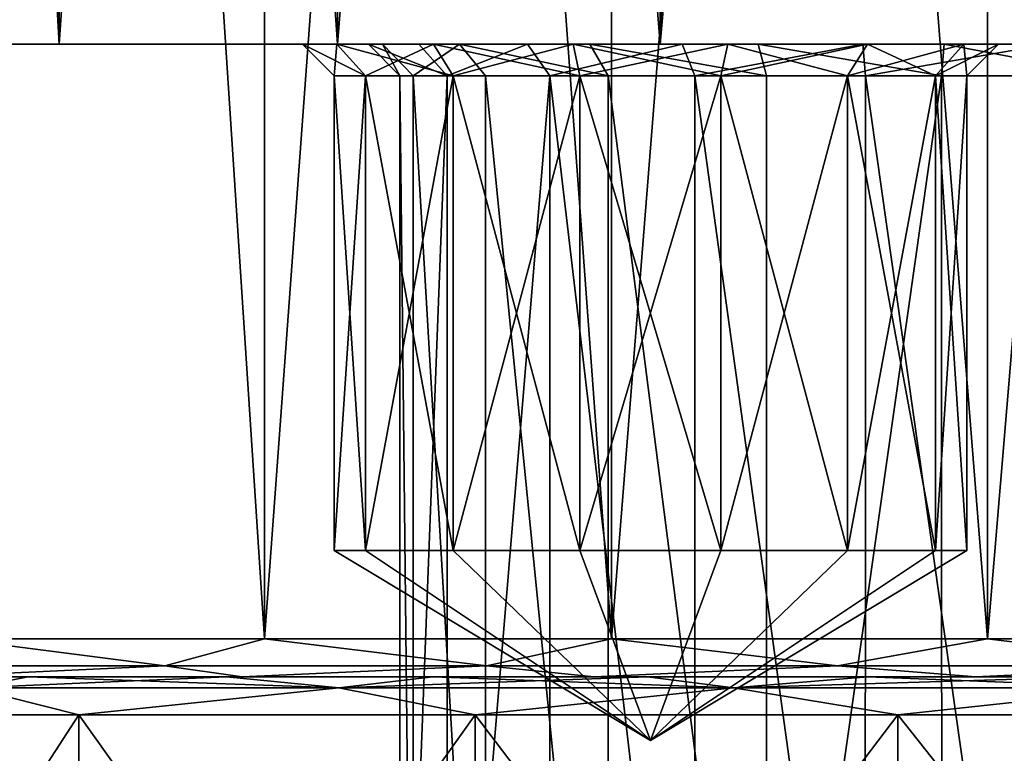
# Model space of a CAD drawing. Header units: millimetres. Extents: x -198 to 325, y 0 to 239.
# Tile 37 of 256: x -13.98 to -6.2, y 4.4 to 10.19. Entities that reach past the tile are written whole.
import ezdxf

# ---------------------------------------------------------------- set-up
doc = ezdxf.new("R2010")
doc.units = ezdxf.units.MM
doc.header["$LTSCALE"] = 65.185185
for name, color, linetype in [('1980', 7, 'CONTINUOUS'), ('1982', 7, 'CONTINUOUS'), ('1996', 7, 'CONTINUOUS'), ('1997', 7, 'CONTINUOUS'), ('2004', 7, 'CONTINUOUS'), ('2005', 7, 'CONTINUOUS'), ('2006', 7, 'CONTINUOUS'), ('2007', 7, 'CONTINUOUS'), ('2008', 7, 'CONTINUOUS'), ('2009', 7, 'CONTINUOUS'), ('2010', 7, 'CONTINUOUS'), ('2011', 7, 'CONTINUOUS'), ('2016', 7, 'CONTINUOUS'), ('2019', 7, 'CONTINUOUS'), ('2021', 7, 'CONTINUOUS'), ('2022', 7, 'CONTINUOUS'), ('2023', 7, 'CONTINUOUS'), ('2024', 7, 'CONTINUOUS'), ('2025', 7, 'CONTINUOUS'), ('2026', 7, 'CONTINUOUS'), ('2029', 7, 'CONTINUOUS'), ('2030', 7, 'CONTINUOUS')]:
    doc.layers.add(name, color=color, linetype=linetype)

msp = doc.modelspace()

# ---------------------------------------------------------------- linework, layer by layer
at = {"layer": '1980', "color": 7, "linetype": 'CONTINUOUS'}
for points in [[(-14.7089, 5, -14.7065), (-12.2268, 5, -16.8266), (-19.3138, 5, -15.3966), (-14.7089, 5, -14.7065)], [(-19.3138, 5, -15.3966), (-12.2268, 5, -16.8266), (-18.107, 5, -16.7993), (-19.3138, 5, -15.3966)], [(-12.2269, 5, 16.8266), (-14.709, 5, 14.7064), (-18.1071, 5, 16.7992), (-12.2269, 5, 16.8266)], [(-16.803, 5, 18.1036), (-12.2269, 5, 16.8266), (-18.1071, 5, 16.7992), (-16.803, 5, 18.1036)], [(-18.107, 5, -16.7993), (-12.2268, 5, -16.8266), (-16.803, 5, -18.1036), (-18.107, 5, -16.7993)], [(-12.2268, 5, -16.8266), (-9.4436, 5, -18.5323), (-16.803, 5, -18.1036), (-12.2268, 5, -16.8266)], [(-16.803, 5, -18.1036), (-9.4436, 5, -18.5323), (-15.4006, 5, -19.3106), (-16.803, 5, -18.1036)], [(-9.4437, 5, 18.5322), (-12.2269, 5, 16.8266), (-16.803, 5, 18.1036), (-9.4437, 5, 18.5322)], [(-15.4006, 5, 19.3106), (-9.4437, 5, 18.5322), (-16.803, 5, 18.1036), (-15.4006, 5, 19.3106)], [(-9.4436, 5, -18.5323), (-6.4279, 5, -19.7815), (-15.4006, 5, -19.3106), (-9.4436, 5, -18.5323)], [(-15.4006, 5, -19.3106), (-6.4279, 5, -19.7815), (-13.9167, 5, -20.4061), (-15.4006, 5, -19.3106)], [(-6.428, 5, 19.7815), (-9.4437, 5, 18.5322), (-15.4006, 5, 19.3106), (-6.428, 5, 19.7815)], [(-13.9167, 5, 20.4061), (-6.428, 5, 19.7815), (-15.4006, 5, 19.3106), (-13.9167, 5, 20.4061)], [(-3.254, 5, -20.5435), (0, 5, -20.7996), (-13.9167, 5, -20.4061), (-3.254, 5, -20.5435)], [(-13.9167, 5, -20.4061), (0, 5, -20.7996), (12.3502, 5, -21.3904), (-13.9167, 5, -20.4061)], [(-6.4279, 5, -19.7815), (-3.254, 5, -20.5435), (-13.9167, 5, -20.4061), (-6.4279, 5, -19.7815)], [(-3.2541, 5, 20.5435), (-6.428, 5, 19.7815), (-13.9167, 5, 20.4061), (-3.2541, 5, 20.5435)], [(-12.3502, 5, 21.3904), (-3.2541, 5, 20.5435), (-13.9167, 5, 20.4061), (-12.3502, 5, 21.3904)], [(-12.3501, 5, -21.3904), (-13.9167, 5, -20.4061), (12.3502, 5, -21.3904), (-12.3501, 5, -21.3904)], [(0, 5, 20.7996), (-3.2541, 5, 20.5435), (-12.3502, 5, 21.3904), (0, 5, 20.7996)], [(13.9167, 5, 20.4061), (0, 5, 20.7996), (-12.3502, 5, 21.3904), (13.9167, 5, 20.4061)], [(12.3501, 5, 21.3904), (13.9167, 5, 20.4061), (-12.3502, 5, 21.3904), (12.3501, 5, 21.3904)], [(-10.7193, 5, 22.2527), (12.3501, 5, 21.3904), (-12.3502, 5, 21.3904), (-10.7193, 5, 22.2527)], [(-10.7192, 5, -22.2527), (-12.3501, 5, -21.3904), (10.7193, 5, -22.2527), (-10.7192, 5, -22.2527)], [(10.7193, 5, -22.2527), (-12.3501, 5, -21.3904), (12.3502, 5, -21.3904), (10.7193, 5, -22.2527)], [(10.7192, 5, 22.2527), (12.3501, 5, 21.3904), (-10.7193, 5, 22.2527), (10.7192, 5, 22.2527)], [(-9.0238, 5, 22.9923), (10.7192, 5, 22.2527), (-10.7193, 5, 22.2527), (-9.0238, 5, 22.9923)], [(-9.0238, 5, -22.9923), (-10.7192, 5, -22.2527), (9.0238, 5, -22.9923), (-9.0238, 5, -22.9923)], [(9.0238, 5, -22.9923), (-10.7192, 5, -22.2527), (10.7193, 5, -22.2527), (9.0238, 5, -22.9923)], [(9.0238, 5, 22.9923), (10.7192, 5, 22.2527), (-9.0238, 5, 22.9923), (9.0238, 5, 22.9923)], [(-7.2821, 5, 23.6021), (9.0238, 5, 22.9923), (-9.0238, 5, 22.9923), (-7.2821, 5, 23.6021)], [(-7.2821, 5, -23.6021), (-9.0238, 5, -22.9923), (7.2821, 5, -23.6021), (-7.2821, 5, -23.6021)], [(7.2821, 5, -23.6021), (-9.0238, 5, -22.9923), (9.0238, 5, -22.9923), (7.2821, 5, -23.6021)], [(7.2821, 5, 23.6021), (9.0238, 5, 22.9923), (-7.2821, 5, 23.6021), (7.2821, 5, 23.6021)], [(-5.4961, 5, 24.0804), (7.2821, 5, 23.6021), (-7.2821, 5, 23.6021), (-5.4961, 5, 24.0804)], [(-5.496, 5, -24.0804), (-7.2821, 5, -23.6021), (5.4961, 5, -24.0804), (-5.496, 5, -24.0804)], [(5.4961, 5, -24.0804), (-7.2821, 5, -23.6021), (7.2821, 5, -23.6021), (5.4961, 5, -24.0804)]]:
    msp.add_3dface(points, dxfattribs=at)
at = {"layer": '1982', "color": 7, "linetype": 'CONTINUOUS'}
for points in [[(-17.5786, 10, -3.1006), (-17.85, 10), (-4.3189, 10, -2.2306), (-17.5786, 10, -3.1006)], [(-17.85, 10), (-17.5786, 10, 3.1006), (-8.1488, 10, 0.9086), (-17.85, 10)], [(-6.679, 10, 0.7622), (-17.85, 10), (-8.1488, 10, 0.9086), (-6.679, 10, 0.7622)], [(-17.85, 10), (-6.679, 10, 0.7622), (-0.4997, 10, 0.2249), (-17.85, 10)], [(-4.3189, 10, -2.2306), (-17.85, 10), (-3.3298, 10, -1.0204), (-4.3189, 10, -2.2306)], [(-3.3298, 10, -1.0204), (-17.85, 10), (-2.0128, 10, -0.1735), (-3.3298, 10, -1.0204)], [(-2.0128, 10, -0.1735), (-17.85, 10), (-0.4997, 10, 0.2249), (-2.0128, 10, -0.1735)], [(-16.7729, 10, -6.1064), (-17.5786, 10, -3.1006), (-4.9745, 10, -5.2506), (-16.7729, 10, -6.1064)], [(-4.9745, 10, -5.2506), (-17.5786, 10, -3.1006), (-4.8855, 10, -3.6873), (-4.9745, 10, -5.2506)], [(-4.8855, 10, -3.6873), (-17.5786, 10, -3.1006), (-4.3189, 10, -2.2306), (-4.8855, 10, -3.6873)], [(-17.5786, 10, 3.1006), (-16.7729, 10, 6.1064), (-11.118, 10, 3.9492), (-17.5786, 10, 3.1006)], [(-8.1488, 10, 0.9086), (-17.5786, 10, 3.1006), (-9.4786, 10, 1.5476), (-8.1488, 10, 0.9086)], [(-9.4786, 10, 1.5476), (-17.5786, 10, 3.1006), (-10.5094, 10, 2.6034), (-9.4786, 10, 1.5476)], [(-10.5094, 10, 2.6034), (-17.5786, 10, 3.1006), (-11.118, 10, 3.9492), (-10.5094, 10, 2.6034)], [(-15.4576, 10, -8.9264), (-16.7729, 10, -6.1064), (-11.4771, 10, -8.8067), (-15.4576, 10, -8.9264)], [(-11.4771, 10, -8.8067), (-16.7729, 10, -6.1064), (-10.7153, 10, -7.8506), (-11.4771, 10, -8.8067)], [(-10.7153, 10, -7.8506), (-16.7729, 10, -6.1064), (-9.611, 10, -7.319), (-10.7153, 10, -7.8506)], [(-9.611, 10, -7.319), (-16.7729, 10, -6.1064), (-8.389, 10, -7.319), (-9.611, 10, -7.319)], [(-8.389, 10, -7.319), (-16.7729, 10, -6.1064), (-4.5765, 10, -6.7638), (-8.389, 10, -7.319)], [(-4.5765, 10, -6.7638), (-16.7729, 10, -6.1064), (-4.9745, 10, -5.2506), (-4.5765, 10, -6.7638)], [(-16.7729, 10, 6.1064), (-15.4576, 10, 8.9264), (-10.8298, 10, 6.8423), (-16.7729, 10, 6.1064)], [(-11.118, 10, 3.9492), (-16.7729, 10, 6.1064), (-11.229, 10, 5.4196), (-11.118, 10, 3.9492)], [(-11.229, 10, 5.4196), (-16.7729, 10, 6.1064), (-10.8298, 10, 6.8423), (-11.229, 10, 5.4196)], [(-13.6726, 10, -11.475), (-15.4576, 10, -8.9264), (-11.4771, 10, -11.1933), (-13.6726, 10, -11.475)], [(-11.75, 10, -10), (-15.4576, 10, -8.9264), (-11.4771, 10, -8.8067), (-11.75, 10, -10)], [(-15.4576, 10, -8.9264), (-11.75, 10, -10), (-11.4771, 10, -11.1933), (-15.4576, 10, -8.9264)], [(-15.4576, 10, 8.9264), (-13.6726, 10, 11.475), (-7.321, 10, 9.2378), (-15.4576, 10, 8.9264)], [(-10.8298, 10, 6.8423), (-15.4576, 10, 8.9264), (-9.9701, 10, 8.0397), (-10.8298, 10, 6.8423)], [(-9.9701, 10, 8.0397), (-15.4576, 10, 8.9264), (-8.7497, 10, 8.8728), (-9.9701, 10, 8.0397)], [(-8.7497, 10, 8.8728), (-15.4576, 10, 8.9264), (-7.321, 10, 9.2378), (-8.7497, 10, 8.8728)], [(-11.4723, 10, -13.6747), (-13.6726, 10, -11.475), (-9.611, 10, -12.681), (-11.4723, 10, -13.6747)], [(-9.611, 10, -12.681), (-13.6726, 10, -11.475), (-10.7153, 10, -12.1494), (-9.611, 10, -12.681)], [(-10.7153, 10, -12.1494), (-13.6726, 10, -11.475), (-11.4771, 10, -11.1933), (-10.7153, 10, -12.1494)], [(13.6726, 10, 11.475), (15.4576, 10, 8.9264), (-13.6726, 10, 11.475), (13.6726, 10, 11.475)], [(-13.6726, 10, 11.475), (15.4576, 10, 8.9264), (6.679, 10, 9.2378), (-13.6726, 10, 11.475)], [(-11.4723, 10, 13.6747), (13.6726, 10, 11.475), (-13.6726, 10, 11.475), (-11.4723, 10, 13.6747)], [(-7.321, 10, 9.2378), (-13.6726, 10, 11.475), (6.679, 10, 9.2378), (-7.321, 10, 9.2378)], [(-8.9236, 10, -15.4589), (-11.4723, 10, -13.6747), (8.9236, 10, -15.4589), (-8.9236, 10, -15.4589)], [(8.9236, 10, -15.4589), (-11.4723, 10, -13.6747), (11.4723, 10, -13.6747), (8.9236, 10, -15.4589)], [(11.4723, 10, -13.6747), (-11.4723, 10, -13.6747), (-9.611, 10, -12.681), (11.4723, 10, -13.6747)], [(11.4723, 10, 13.6747), (13.6726, 10, 11.475), (-11.4723, 10, 13.6747), (11.4723, 10, 13.6747)], [(-8.9236, 10, 15.4589), (11.4723, 10, 13.6747), (-11.4723, 10, 13.6747), (-8.9236, 10, 15.4589)], [(-8.389, 10, -12.681), (11.4723, 10, -13.6747), (-9.611, 10, -12.681), (-8.389, 10, -12.681)], [(-6.104, 10, -16.7734), (-8.9236, 10, -15.4589), (6.104, 10, -16.7734), (-6.104, 10, -16.7734)], [(6.104, 10, -16.7734), (-8.9236, 10, -15.4589), (8.9236, 10, -15.4589), (6.104, 10, -16.7734)], [(8.9236, 10, 15.4589), (11.4723, 10, 13.6747), (-8.9236, 10, 15.4589), (8.9236, 10, 15.4589)], [(-6.104, 10, 16.7734), (8.9236, 10, 15.4589), (-8.9236, 10, 15.4589), (-6.104, 10, 16.7734)], [(8.389, 10, -12.681), (11.4723, 10, -13.6747), (-8.389, 10, -12.681), (8.389, 10, -12.681)], [(-7.2847, 10, -12.1494), (8.389, 10, -12.681), (-8.389, 10, -12.681), (-7.2847, 10, -12.1494)], [(-7.2847, 10, -7.8506), (-8.389, 10, -7.319), (-3.7314, 10, -8.0779), (-7.2847, 10, -7.8506)], [(-3.7314, 10, -8.0779), (-8.389, 10, -7.319), (-4.5765, 10, -6.7638), (-3.7314, 10, -8.0779)], [(-5.8512, 10, 9.0914), (-7.321, 10, 9.2378), (5.2503, 10, 8.8728), (-5.8512, 10, 9.0914)], [(5.2503, 10, 8.8728), (-7.321, 10, 9.2378), (6.679, 10, 9.2378), (5.2503, 10, 8.8728)], [(7.2847, 10, -12.1494), (8.389, 10, -12.681), (-7.2847, 10, -12.1494), (7.2847, 10, -12.1494)], [(-6.5229, 10, -11.1933), (7.2847, 10, -12.1494), (-7.2847, 10, -12.1494), (-6.5229, 10, -11.1933)], [(-6.5229, 10, -8.8067), (-7.2847, 10, -7.8506), (-3.7314, 10, -8.0779), (-6.5229, 10, -8.8067)], [(-6.679, 10, 0.7622), (17.85, 10), (-0.4997, 10, 0.2249), (-6.679, 10, 0.7622)], [(17.85, 10), (-6.679, 10, 0.7622), (7.321, 10, 0.7622), (17.85, 10)], [(-6.679, 10, 0.7622), (-5.2503, 10, 1.1272), (7.321, 10, 0.7622), (-6.679, 10, 0.7622)], [(6.5229, 10, -11.1933), (7.2847, 10, -12.1494), (-6.5229, 10, -11.1933), (6.5229, 10, -11.1933)], [(-6.25, 10, -10), (6.5229, 10, -11.1933), (-6.5229, 10, -11.1933), (-6.25, 10, -10)], [(-6.25, 10, -10), (-6.5229, 10, -8.8067), (-1.0602, 10, -9.6361), (-6.25, 10, -10)], [(-1.0602, 10, -9.6361), (-6.5229, 10, -8.8067), (-2.5192, 10, -9.0685), (-1.0602, 10, -9.6361)], [(-2.5192, 10, -9.0685), (-6.5229, 10, -8.8067), (-3.7314, 10, -8.0779), (-2.5192, 10, -9.0685)], [(6.25, 10, -10), (6.5229, 10, -11.1933), (-6.25, 10, -10), (6.25, 10, -10)], [(6.25, 10, -10), (-6.25, 10, -10), (0.4997, 10, -9.7249), (6.25, 10, -10)], [(0.4997, 10, -9.7249), (-6.25, 10, -10), (-1.0602, 10, -9.6361), (0.4997, 10, -9.7249)]]:
    msp.add_3dface(points, dxfattribs=at)
at = {"layer": '1996', "color": 7, "linetype": 'CONTINUOUS'}
for points in [[(-10.6051, 0, 6.7322), (-10.9804, 0, 5.3956), (-10.605, 9.75, 6.7331), (-10.6051, 0, 6.7322)], [(-10.9804, 0, 5.3956), (-10.8755, 0, 4.0114), (-10.9804, 9.75, 5.3955), (-10.9804, 0, 5.3956)], [(-10.605, 9.75, 6.7331), (-10.9804, 0, 5.3956), (-10.9804, 9.75, 5.3955), (-10.605, 9.75, 6.7331)], [(-10.9804, 9.75, 5.3955), (-10.8755, 0, 4.0114), (-10.8756, 9.75, 4.0101), (-10.9804, 9.75, 5.3955)], [(-10.8755, 0, 4.0114), (-10.3027, 0, 2.744), (-10.8756, 9.75, 4.0101), (-10.8755, 0, 4.0114)], [(-10.8756, 9.75, 4.0101), (-10.3027, 0, 2.744), (-10.3033, 9.75, 2.7443), (-10.8756, 9.75, 4.0101)], [(-9.794, 0, 7.862), (-10.6051, 0, 6.7322), (-9.7948, 9.75, 7.8617), (-9.794, 0, 7.862)], [(-9.7948, 9.75, 7.8617), (-10.6051, 0, 6.7322), (-10.605, 9.75, 6.7331), (-9.7948, 9.75, 7.8617)], [(-10.3027, 0, 2.744), (-9.3328, 0, 1.7507), (-10.3033, 9.75, 2.7443), (-10.3027, 0, 2.744)], [(-10.3033, 9.75, 2.7443), (-9.3328, 0, 1.7507), (-9.3328, 9.75, 1.7507), (-10.3033, 9.75, 2.7443)], [(-8.6476, 0, 8.6449), (-9.794, 0, 7.862), (-9.7948, 9.75, 7.8617), (-8.6476, 0, 8.6449)], [(-8.6474, 9.75, 8.645), (-8.6476, 0, 8.6449), (-9.7948, 9.75, 7.8617), (-8.6474, 9.75, 8.645)], [(-7.3024, 0, 8.9882), (-8.6476, 0, 8.6449), (-8.6474, 9.75, 8.645), (-7.3024, 0, 8.9882)], [(-7.3012, 9.75, 8.9886), (-7.3024, 0, 8.9882), (-8.6474, 9.75, 8.645), (-7.3012, 9.75, 8.9886)], [(-5.9184, 0, 8.8506), (-7.3024, 0, 8.9882), (-7.3012, 9.75, 8.9886), (-5.9184, 0, 8.8506)], [(-5.9188, 9.75, 8.8511), (-5.9184, 0, 8.8506), (-7.3012, 9.75, 8.9886), (-5.9188, 9.75, 8.8511)]]:
    msp.add_3dface(points, dxfattribs=at)
at = {"layer": '1997', "color": 7, "linetype": 'CONTINUOUS'}
for points in [[(-9.3328, 0, 1.7507), (-8.0816, 0, 1.1494), (-9.3328, 9.75, 1.7507), (-9.3328, 0, 1.7507)], [(-9.3328, 9.75, 1.7507), (-8.0816, 0, 1.1494), (-8.0812, 9.75, 1.1489), (-9.3328, 9.75, 1.7507)], [(-8.0816, 0, 1.1494), (-6.6976, 0, 1.0118), (-6.6988, 9.75, 1.0114), (-8.0816, 0, 1.1494)], [(-8.0812, 9.75, 1.1489), (-8.0816, 0, 1.1494), (-6.6988, 9.75, 1.0114), (-8.0812, 9.75, 1.1489)], [(-6.6988, 9.75, 1.0114), (-6.6976, 0, 1.0118), (-5.3526, 9.75, 1.355), (-6.6988, 9.75, 1.0114)], [(-6.6976, 0, 1.0118), (-5.3524, 0, 1.3551), (-5.3526, 9.75, 1.355), (-6.6976, 0, 1.0118)]]:
    msp.add_3dface(points, dxfattribs=at)
at = {"layer": '2004', "color": 7, "linetype": 'CONTINUOUS'}
for points in [[(-11.5, 6, -10), (-9, 4.4978, -10), (-11.2524, 6, -11.0847), (-11.5, 6, -10)], [(-11.2524, 6, -11.0847), (-9, 4.4978, -10), (-10.5587, 6, -11.9546), (-11.2524, 6, -11.0847)], [(-10.5587, 6, -11.9546), (-9, 4.4978, -10), (-9.5563, 6, -12.4373), (-10.5587, 6, -11.9546)], [(-9.5563, 6, -12.4373), (-9, 4.4978, -10), (-8.4437, 6, -12.4373), (-9.5563, 6, -12.4373)], [(-8.4437, 6, -12.4373), (-9, 4.4978, -10), (-7.4413, 6, -11.9546), (-8.4437, 6, -12.4373)], [(-7.4413, 6, -11.9546), (-9, 4.4978, -10), (-6.7476, 6, -11.0847), (-7.4413, 6, -11.9546)], [(-6.7476, 6, -11.0847), (-9, 4.4978, -10), (-6.5, 6, -10), (-6.7476, 6, -11.0847)]]:
    msp.add_3dface(points, dxfattribs=at)
at = {"layer": '2005', "color": 7, "linetype": 'CONTINUOUS'}
for points in [[(-11.5, 6, -10), (-11.2524, 6, -11.0847), (-11.5, 9.75, -10), (-11.5, 6, -10)], [(-11.5, 9.75, -10), (-11.2524, 6, -11.0847), (-11.2524, 9.75, -11.0847), (-11.5, 9.75, -10)], [(-11.2524, 6, -11.0847), (-10.5587, 6, -11.9546), (-11.2524, 9.75, -11.0847), (-11.2524, 6, -11.0847)], [(-11.2524, 9.75, -11.0847), (-10.5587, 6, -11.9546), (-10.5587, 9.75, -11.9546), (-11.2524, 9.75, -11.0847)], [(-10.5587, 6, -11.9546), (-9.5563, 6, -12.4373), (-10.5587, 9.75, -11.9546), (-10.5587, 6, -11.9546)], [(-10.5587, 9.75, -11.9546), (-9.5563, 6, -12.4373), (-9.5563, 9.75, -12.4373), (-10.5587, 9.75, -11.9546)], [(-9.5563, 6, -12.4373), (-8.4437, 6, -12.4373), (-9.5563, 9.75, -12.4373), (-9.5563, 6, -12.4373)], [(-9.5563, 9.75, -12.4373), (-8.4437, 6, -12.4373), (-8.4437, 9.75, -12.4373), (-9.5563, 9.75, -12.4373)], [(-8.4437, 6, -12.4373), (-7.4413, 6, -11.9546), (-8.4437, 9.75, -12.4373), (-8.4437, 6, -12.4373)], [(-8.4437, 9.75, -12.4373), (-7.4413, 6, -11.9546), (-7.4413, 9.75, -11.9546), (-8.4437, 9.75, -12.4373)], [(-7.4413, 6, -11.9546), (-6.7476, 6, -11.0847), (-7.4413, 9.75, -11.9546), (-7.4413, 6, -11.9546)], [(-7.4413, 9.75, -11.9546), (-6.7476, 6, -11.0847), (-6.7476, 9.75, -11.0847), (-7.4413, 9.75, -11.9546)], [(-6.7476, 6, -11.0847), (-6.5, 6, -10), (-6.7476, 9.75, -11.0847), (-6.7476, 6, -11.0847)], [(-6.7476, 9.75, -11.0847), (-6.5, 6, -10), (-6.5, 9.75, -10), (-6.7476, 9.75, -11.0847)]]:
    msp.add_3dface(points, dxfattribs=at)
at = {"layer": '2006', "color": 7, "linetype": 'CONTINUOUS'}
for points in [[(-11.4771, 10, -11.1933), (-11.75, 10, -10), (-11.2524, 9.75, -11.0847), (-11.4771, 10, -11.1933)], [(-11.75, 10, -10), (-11.5, 9.75, -10), (-11.2524, 9.75, -11.0847), (-11.75, 10, -10)], [(-10.7153, 10, -12.1494), (-11.4771, 10, -11.1933), (-10.5587, 9.75, -11.9546), (-10.7153, 10, -12.1494)], [(-11.4771, 10, -11.1933), (-11.2524, 9.75, -11.0847), (-10.5587, 9.75, -11.9546), (-11.4771, 10, -11.1933)], [(-9.611, 10, -12.681), (-10.7153, 10, -12.1494), (-9.5563, 9.75, -12.4373), (-9.611, 10, -12.681)], [(-10.7153, 10, -12.1494), (-10.5587, 9.75, -11.9546), (-9.5563, 9.75, -12.4373), (-10.7153, 10, -12.1494)], [(-8.389, 10, -12.681), (-9.611, 10, -12.681), (-8.4437, 9.75, -12.4373), (-8.389, 10, -12.681)], [(-9.611, 10, -12.681), (-9.5563, 9.75, -12.4373), (-8.4437, 9.75, -12.4373), (-9.611, 10, -12.681)], [(-8.389, 10, -12.681), (-8.4437, 9.75, -12.4373), (-7.4413, 9.75, -11.9546), (-8.389, 10, -12.681)], [(-7.2847, 10, -12.1494), (-8.389, 10, -12.681), (-7.4413, 9.75, -11.9546), (-7.2847, 10, -12.1494)], [(-7.2847, 10, -12.1494), (-7.4413, 9.75, -11.9546), (-6.7476, 9.75, -11.0847), (-7.2847, 10, -12.1494)], [(-6.5229, 10, -11.1933), (-7.2847, 10, -12.1494), (-6.7476, 9.75, -11.0847), (-6.5229, 10, -11.1933)], [(-6.5229, 10, -11.1933), (-6.7476, 9.75, -11.0847), (-6.5, 9.75, -10), (-6.5229, 10, -11.1933)], [(-6.25, 10, -10), (-6.5229, 10, -11.1933), (-6.5, 9.75, -10), (-6.25, 10, -10)]]:
    msp.add_3dface(points, dxfattribs=at)
at = {"layer": '2007', "color": 7, "linetype": 'CONTINUOUS'}
for points in [[(-9, 4.4978, -10), (-11.5, 6, -10), (-11.2524, 6, -8.9153), (-9, 4.4978, -10)], [(-10.5587, 6, -8.0454), (-9, 4.4978, -10), (-11.2524, 6, -8.9153), (-10.5587, 6, -8.0454)], [(-9.5563, 6, -7.5627), (-9, 4.4978, -10), (-10.5587, 6, -8.0454), (-9.5563, 6, -7.5627)], [(-8.4437, 6, -7.5627), (-9, 4.4978, -10), (-9.5563, 6, -7.5627), (-8.4437, 6, -7.5627)], [(-6.5, 6, -10), (-9, 4.4978, -10), (-6.7476, 6, -8.9153), (-6.5, 6, -10)], [(-6.7476, 6, -8.9153), (-9, 4.4978, -10), (-7.4413, 6, -8.0454), (-6.7476, 6, -8.9153)], [(-7.4413, 6, -8.0454), (-9, 4.4978, -10), (-8.4437, 6, -7.5627), (-7.4413, 6, -8.0454)]]:
    msp.add_3dface(points, dxfattribs=at)
at = {"layer": '2008', "color": 7, "linetype": 'CONTINUOUS'}
for points in [[(-11.5, 6, -10), (-11.5, 9.75, -10), (-11.2524, 9.75, -8.9153), (-11.5, 6, -10)], [(-11.2524, 6, -8.9153), (-11.5, 6, -10), (-11.2524, 9.75, -8.9153), (-11.2524, 6, -8.9153)], [(-10.5587, 6, -8.0454), (-11.2524, 6, -8.9153), (-10.5587, 9.75, -8.0454), (-10.5587, 6, -8.0454)], [(-10.5587, 9.75, -8.0454), (-11.2524, 6, -8.9153), (-11.2524, 9.75, -8.9153), (-10.5587, 9.75, -8.0454)], [(-9.5563, 6, -7.5627), (-10.5587, 6, -8.0454), (-9.5563, 9.75, -7.5627), (-9.5563, 6, -7.5627)], [(-9.5563, 9.75, -7.5627), (-10.5587, 6, -8.0454), (-10.5587, 9.75, -8.0454), (-9.5563, 9.75, -7.5627)], [(-8.4437, 6, -7.5627), (-9.5563, 6, -7.5627), (-8.4437, 9.75, -7.5627), (-8.4437, 6, -7.5627)], [(-8.4437, 9.75, -7.5627), (-9.5563, 6, -7.5627), (-9.5563, 9.75, -7.5627), (-8.4437, 9.75, -7.5627)], [(-7.4413, 6, -8.0454), (-8.4437, 6, -7.5627), (-7.4413, 9.75, -8.0454), (-7.4413, 6, -8.0454)], [(-7.4413, 9.75, -8.0454), (-8.4437, 6, -7.5627), (-8.4437, 9.75, -7.5627), (-7.4413, 9.75, -8.0454)], [(-6.7476, 6, -8.9153), (-7.4413, 6, -8.0454), (-6.7476, 9.75, -8.9153), (-6.7476, 6, -8.9153)], [(-6.7476, 9.75, -8.9153), (-7.4413, 6, -8.0454), (-7.4413, 9.75, -8.0454), (-6.7476, 9.75, -8.9153)], [(-6.5, 9.75, -10), (-6.5, 6, -10), (-6.7476, 6, -8.9153), (-6.5, 9.75, -10)], [(-6.5, 9.75, -10), (-6.7476, 6, -8.9153), (-6.7476, 9.75, -8.9153), (-6.5, 9.75, -10)]]:
    msp.add_3dface(points, dxfattribs=at)
at = {"layer": '2009', "color": 7, "linetype": 'CONTINUOUS'}
for points in [[(-11.75, 10, -10), (-11.4771, 10, -8.8067), (-11.5, 9.75, -10), (-11.75, 10, -10)], [(-11.5, 9.75, -10), (-11.4771, 10, -8.8067), (-11.2524, 9.75, -8.9153), (-11.5, 9.75, -10)], [(-11.4771, 10, -8.8067), (-10.7153, 10, -7.8506), (-11.2524, 9.75, -8.9153), (-11.4771, 10, -8.8067)], [(-10.7153, 10, -7.8506), (-10.5587, 9.75, -8.0454), (-11.2524, 9.75, -8.9153), (-10.7153, 10, -7.8506)], [(-10.7153, 10, -7.8506), (-9.611, 10, -7.319), (-10.5587, 9.75, -8.0454), (-10.7153, 10, -7.8506)], [(-9.611, 10, -7.319), (-9.5563, 9.75, -7.5627), (-10.5587, 9.75, -8.0454), (-9.611, 10, -7.319)], [(-9.611, 10, -7.319), (-8.389, 10, -7.319), (-9.5563, 9.75, -7.5627), (-9.611, 10, -7.319)], [(-8.389, 10, -7.319), (-8.4437, 9.75, -7.5627), (-9.5563, 9.75, -7.5627), (-8.389, 10, -7.319)], [(-8.389, 10, -7.319), (-7.2847, 10, -7.8506), (-8.4437, 9.75, -7.5627), (-8.389, 10, -7.319)], [(-7.2847, 10, -7.8506), (-7.4413, 9.75, -8.0454), (-8.4437, 9.75, -7.5627), (-7.2847, 10, -7.8506)], [(-7.2847, 10, -7.8506), (-6.5229, 10, -8.8067), (-7.4413, 9.75, -8.0454), (-7.2847, 10, -7.8506)], [(-6.5229, 10, -8.8067), (-6.7476, 9.75, -8.9153), (-7.4413, 9.75, -8.0454), (-6.5229, 10, -8.8067)], [(-6.5229, 10, -8.8067), (-6.25, 10, -10), (-6.7476, 9.75, -8.9153), (-6.5229, 10, -8.8067)], [(-6.25, 10, -10), (-6.5, 9.75, -10), (-6.7476, 9.75, -8.9153), (-6.25, 10, -10)]]:
    msp.add_3dface(points, dxfattribs=at)
at = {"layer": '2010', "color": 7, "linetype": 'CONTINUOUS'}
for points in [[(-8.1488, 10, 0.9086), (-9.4786, 10, 1.5476), (-8.0812, 9.75, 1.1489), (-8.1488, 10, 0.9086)], [(-9.4786, 10, 1.5476), (-9.3328, 9.75, 1.7507), (-8.0812, 9.75, 1.1489), (-9.4786, 10, 1.5476)], [(-6.679, 10, 0.7622), (-8.1488, 10, 0.9086), (-6.6988, 9.75, 1.0114), (-6.679, 10, 0.7622)], [(-8.1488, 10, 0.9086), (-8.0812, 9.75, 1.1489), (-6.6988, 9.75, 1.0114), (-8.1488, 10, 0.9086)], [(-6.679, 10, 0.7622), (-6.6988, 9.75, 1.0114), (-5.3526, 9.75, 1.355), (-6.679, 10, 0.7622)], [(-5.2503, 10, 1.1272), (-6.679, 10, 0.7622), (-5.3526, 9.75, 1.355), (-5.2503, 10, 1.1272)]]:
    msp.add_3dface(points, dxfattribs=at)
at = {"layer": '2011', "color": 7, "linetype": 'CONTINUOUS'}
for points in [[(-11.118, 10, 3.9492), (-11.229, 10, 5.4196), (-10.9804, 9.75, 5.3955), (-11.118, 10, 3.9492)], [(-11.229, 10, 5.4196), (-10.8298, 10, 6.8423), (-10.605, 9.75, 6.7331), (-11.229, 10, 5.4196)], [(-11.229, 10, 5.4196), (-10.605, 9.75, 6.7331), (-10.9804, 9.75, 5.3955), (-11.229, 10, 5.4196)], [(-10.5094, 10, 2.6034), (-11.118, 10, 3.9492), (-10.8756, 9.75, 4.0101), (-10.5094, 10, 2.6034)], [(-11.118, 10, 3.9492), (-10.9804, 9.75, 5.3955), (-10.8756, 9.75, 4.0101), (-11.118, 10, 3.9492)], [(-10.5094, 10, 2.6034), (-10.8756, 9.75, 4.0101), (-10.3033, 9.75, 2.7443), (-10.5094, 10, 2.6034)], [(-10.8298, 10, 6.8423), (-9.9701, 10, 8.0397), (-10.605, 9.75, 6.7331), (-10.8298, 10, 6.8423)], [(-9.9701, 10, 8.0397), (-9.7948, 9.75, 7.8617), (-10.605, 9.75, 6.7331), (-9.9701, 10, 8.0397)], [(-9.4786, 10, 1.5476), (-10.5094, 10, 2.6034), (-9.3328, 9.75, 1.7507), (-9.4786, 10, 1.5476)], [(-10.5094, 10, 2.6034), (-10.3033, 9.75, 2.7443), (-9.3328, 9.75, 1.7507), (-10.5094, 10, 2.6034)], [(-9.9701, 10, 8.0397), (-8.7497, 10, 8.8728), (-9.7948, 9.75, 7.8617), (-9.9701, 10, 8.0397)], [(-8.7497, 10, 8.8728), (-8.6474, 9.75, 8.645), (-9.7948, 9.75, 7.8617), (-8.7497, 10, 8.8728)], [(-8.7497, 10, 8.8728), (-7.321, 10, 9.2378), (-8.6474, 9.75, 8.645), (-8.7497, 10, 8.8728)], [(-7.321, 10, 9.2378), (-7.3012, 9.75, 8.9886), (-8.6474, 9.75, 8.645), (-7.321, 10, 9.2378)], [(-7.321, 10, 9.2378), (-5.8512, 10, 9.0914), (-7.3012, 9.75, 8.9886), (-7.321, 10, 9.2378)], [(-5.8512, 10, 9.0914), (-5.9188, 9.75, 8.8511), (-7.3012, 9.75, 8.9886), (-5.8512, 10, 9.0914)]]:
    msp.add_3dface(points, dxfattribs=at)
at = {"layer": '2016', "color": 7, "linetype": 'CONTINUOUS'}
for points in [[(-15.4576, 10, -8.9264), (-13.6726, 10, -11.475), (-15.4576, 42, -8.9264), (-15.4576, 10, -8.9264)], [(-15.4576, 42, -8.9264), (-13.6726, 10, -11.475), (-13.6726, 42, -11.475), (-15.4576, 42, -8.9264)], [(-13.6726, 10, -11.475), (-11.4723, 10, -13.6747), (-13.6726, 42, -11.475), (-13.6726, 10, -11.475)], [(-13.6726, 42, -11.475), (-11.4723, 10, -13.6747), (-11.4723, 42, -13.6747), (-13.6726, 42, -11.475)], [(-11.4723, 10, -13.6747), (-8.9236, 10, -15.4589), (-11.4723, 42, -13.6747), (-11.4723, 10, -13.6747)], [(-11.4723, 42, -13.6747), (-8.9236, 10, -15.4589), (-8.9236, 42, -15.4589), (-11.4723, 42, -13.6747)], [(-8.9236, 10, -15.4589), (-6.104, 10, -16.7734), (-8.9236, 42, -15.4589), (-8.9236, 10, -15.4589)], [(-8.9236, 42, -15.4589), (-6.104, 10, -16.7734), (-6.104, 42, -16.7734), (-8.9236, 42, -15.4589)]]:
    msp.add_3dface(points, dxfattribs=at)
at = {"layer": '2019', "color": 7, "linetype": 'CONTINUOUS'}
for points in [[(-13.6726, 10, 11.475), (-15.4576, 10, 8.9264), (-13.6726, 42, 11.475), (-13.6726, 10, 11.475)], [(-15.4576, 10, 8.9264), (-15.4576, 42, 8.9264), (-13.6726, 42, 11.475), (-15.4576, 10, 8.9264)], [(-11.4723, 10, 13.6747), (-13.6726, 10, 11.475), (-11.4723, 42, 13.6747), (-11.4723, 10, 13.6747)], [(-13.6726, 10, 11.475), (-13.6726, 42, 11.475), (-11.4723, 42, 13.6747), (-13.6726, 10, 11.475)], [(-8.9236, 10, 15.4589), (-11.4723, 10, 13.6747), (-8.9236, 42, 15.4589), (-8.9236, 10, 15.4589)], [(-11.4723, 10, 13.6747), (-11.4723, 42, 13.6747), (-8.9236, 42, 15.4589), (-11.4723, 10, 13.6747)], [(-6.104, 10, 16.7734), (-8.9236, 10, 15.4589), (-6.104, 42, 16.7734), (-6.104, 10, 16.7734)], [(-8.9236, 10, 15.4589), (-8.9236, 42, 15.4589), (-6.104, 42, 16.7734), (-8.9236, 10, 15.4589)]]:
    msp.add_3dface(points, dxfattribs=at)
at = {"layer": '2021', "color": 7, "linetype": 'CONTINUOUS'}
for points in [[(-14.4957, 42.7, -14.4957), (-12.0496, 42.7, -16.5848), (-14.4957, 5.3, -14.4957), (-14.4957, 42.7, -14.4957)], [(-14.4957, 5.3, -14.4957), (-12.0496, 42.7, -16.5848), (-12.0496, 5.3, -16.5848), (-14.4957, 5.3, -14.4957)], [(-12.0496, 42.7, -16.5848), (-9.3068, 42.7, -18.2656), (-12.0496, 5.3, -16.5848), (-12.0496, 42.7, -16.5848)], [(-12.0496, 5.3, -16.5848), (-9.3068, 42.7, -18.2656), (-9.3068, 5.3, -18.2656), (-12.0496, 5.3, -16.5848)], [(-9.3068, 42.7, -18.2656), (-6.3349, 42.7, -19.4967), (-9.3068, 5.3, -18.2656), (-9.3068, 42.7, -18.2656)], [(-9.3068, 5.3, -18.2656), (-6.3349, 42.7, -19.4967), (-6.3349, 5.3, -19.4967), (-9.3068, 5.3, -18.2656)], [(-6.3349, 42.7, -19.4967), (-3.2069, 42.7, -20.2476), (-6.3349, 5.3, -19.4967), (-6.3349, 42.7, -19.4967)], [(-6.3349, 5.3, -19.4967), (-3.2069, 42.7, -20.2476), (-3.2069, 5.3, -20.2476), (-6.3349, 5.3, -19.4967)]]:
    msp.add_3dface(points, dxfattribs=at)
at = {"layer": '2022', "color": 7, "linetype": 'CONTINUOUS'}
for points in [[(-12.0496, 42.7, 16.5848), (-14.4957, 42.7, 14.4957), (-12.0496, 5.3, 16.5848), (-12.0496, 42.7, 16.5848)], [(-12.0496, 5.3, 16.5848), (-14.4957, 42.7, 14.4957), (-14.4957, 5.3, 14.4957), (-12.0496, 5.3, 16.5848)], [(-9.3068, 42.7, 18.2656), (-12.0496, 42.7, 16.5848), (-9.3068, 5.3, 18.2656), (-9.3068, 42.7, 18.2656)], [(-9.3068, 5.3, 18.2656), (-12.0496, 42.7, 16.5848), (-12.0496, 5.3, 16.5848), (-9.3068, 5.3, 18.2656)], [(-6.3349, 42.7, 19.4967), (-9.3068, 42.7, 18.2656), (-6.3349, 5.3, 19.4967), (-6.3349, 42.7, 19.4967)], [(-6.3349, 5.3, 19.4967), (-9.3068, 42.7, 18.2656), (-9.3068, 5.3, 18.2656), (-6.3349, 5.3, 19.4967)], [(-3.2069, 42.7, 20.2476), (-6.3349, 42.7, 19.4967), (-3.2069, 5.3, 20.2476), (-3.2069, 42.7, 20.2476)], [(-3.2069, 5.3, 20.2476), (-6.3349, 42.7, 19.4967), (-6.3349, 5.3, 19.4967), (-3.2069, 5.3, 20.2476)]]:
    msp.add_3dface(points, dxfattribs=at)
at = {"layer": '2023', "color": 7, "linetype": 'CONTINUOUS'}
for points in [[(-16.3715, 4.7, -18.8937), (-13.516, 4.7, -21.0313), (-16.3715, 0.3, -18.8937), (-16.3715, 4.7, -18.8937)], [(-16.3715, 0.3, -18.8937), (-13.516, 4.7, -21.0313), (-13.516, 0.3, -21.0313), (-16.3715, 0.3, -18.8937)], [(-13.516, 4.7, -21.0313), (-10.3854, 4.7, -22.7408), (-13.516, 0.3, -21.0313), (-13.516, 4.7, -21.0313)], [(-13.516, 0.3, -21.0313), (-10.3854, 4.7, -22.7408), (-10.3854, 0.3, -22.7408), (-13.516, 0.3, -21.0313)], [(-10.3854, 4.7, -22.7408), (-7.0433, 4.7, -23.9873), (-10.3854, 0.3, -22.7408), (-10.3854, 4.7, -22.7408)], [(-10.3854, 0.3, -22.7408), (-7.0433, 4.7, -23.9873), (-7.0433, 0.3, -23.9873), (-10.3854, 0.3, -22.7408)], [(-7.0433, 4.7, -23.9873), (-3.5579, 4.7, -24.7455), (-7.0433, 0.3, -23.9873), (-7.0433, 4.7, -23.9873)], [(-7.0433, 0.3, -23.9873), (-3.5579, 4.7, -24.7455), (-3.5579, 0.3, -24.7455), (-7.0433, 0.3, -23.9873)]]:
    msp.add_3dface(points, dxfattribs=at)
at = {"layer": '2024', "color": 7, "linetype": 'CONTINUOUS'}
for points in [[(-13.516, 4.7, 21.0313), (-16.3715, 4.7, 18.8937), (-13.516, 0.3, 21.0313), (-13.516, 4.7, 21.0313)], [(-13.516, 0.3, 21.0313), (-16.3715, 4.7, 18.8937), (-16.3715, 0.3, 18.8937), (-13.516, 0.3, 21.0313)], [(-10.3854, 4.7, 22.7408), (-13.516, 4.7, 21.0313), (-10.3854, 0.3, 22.7408), (-10.3854, 4.7, 22.7408)], [(-10.3854, 0.3, 22.7408), (-13.516, 4.7, 21.0313), (-13.516, 0.3, 21.0313), (-10.3854, 0.3, 22.7408)], [(-7.0433, 4.7, 23.9873), (-10.3854, 4.7, 22.7408), (-7.0433, 0.3, 23.9873), (-7.0433, 4.7, 23.9873)], [(-7.0433, 0.3, 23.9873), (-10.3854, 4.7, 22.7408), (-10.3854, 0.3, 22.7408), (-7.0433, 0.3, 23.9873)], [(-3.5579, 4.7, 24.7455), (-7.0433, 4.7, 23.9873), (-3.5579, 0.3, 24.7455), (-3.5579, 4.7, 24.7455)], [(-3.5579, 0.3, 24.7455), (-7.0433, 4.7, 23.9873), (-7.0433, 0.3, 23.9873), (-3.5579, 0.3, 24.7455)]]:
    msp.add_3dface(points, dxfattribs=at)
at = {"layer": '2025', "color": 7, "linetype": 'CONTINUOUS'}
for points in [[(-13.9167, 5, 20.4061), (-15.4006, 5, 19.3106), (-14.3663, 4.9121, 20.3525), (-13.9167, 5, 20.4061)], [(-11.4612, 4.9121, 22.1191), (-13.9167, 5, 20.4061), (-14.3663, 4.9121, 20.3525), (-11.4612, 4.9121, 22.1191)], [(-12.3502, 5, 21.3904), (-13.9167, 5, 20.4061), (-11.4612, 4.9121, 22.1191), (-12.3502, 5, 21.3904)], [(-10.7193, 5, 22.2527), (-12.3502, 5, 21.3904), (-11.4612, 4.9121, 22.1191), (-10.7193, 5, 22.2527)], [(-8.3426, 4.9121, 23.4737), (-10.7193, 5, 22.2527), (-11.4612, 4.9121, 22.1191), (-8.3426, 4.9121, 23.4737)], [(-9.0238, 5, 22.9923), (-10.7193, 5, 22.2527), (-8.3426, 4.9121, 23.4737), (-9.0238, 5, 22.9923)], [(-7.2821, 5, 23.6021), (-9.0238, 5, 22.9923), (-8.3426, 4.9121, 23.4737), (-7.2821, 5, 23.6021)], [(-5.0685, 4.9121, 24.3911), (-7.2821, 5, 23.6021), (-8.3426, 4.9121, 23.4737), (-5.0685, 4.9121, 24.3911)], [(-5.4961, 5, 24.0804), (-7.2821, 5, 23.6021), (-5.0685, 4.9121, 24.3911), (-5.4961, 5, 24.0804)], [(-16.3715, 4.7, 18.8937), (-13.516, 4.7, 21.0313), (-14.3663, 4.9121, 20.3525), (-16.3715, 4.7, 18.8937)], [(-13.516, 4.7, 21.0313), (-11.4612, 4.9121, 22.1191), (-14.3663, 4.9121, 20.3525), (-13.516, 4.7, 21.0313)], [(-13.516, 4.7, 21.0313), (-10.3854, 4.7, 22.7408), (-11.4612, 4.9121, 22.1191), (-13.516, 4.7, 21.0313)], [(-10.3854, 4.7, 22.7408), (-8.3426, 4.9121, 23.4737), (-11.4612, 4.9121, 22.1191), (-10.3854, 4.7, 22.7408)], [(-10.3854, 4.7, 22.7408), (-7.0433, 4.7, 23.9873), (-8.3426, 4.9121, 23.4737), (-10.3854, 4.7, 22.7408)], [(-7.0433, 4.7, 23.9873), (-5.0685, 4.9121, 24.3911), (-8.3426, 4.9121, 23.4737), (-7.0433, 4.7, 23.9873)], [(-7.0433, 4.7, 23.9873), (-3.5579, 4.7, 24.7455), (-5.0685, 4.9121, 24.3911), (-7.0433, 4.7, 23.9873)]]:
    msp.add_3dface(points, dxfattribs=at)
at = {"layer": '2026', "color": 7, "linetype": 'CONTINUOUS'}
for points in [[(-15.4006, 5, -19.3106), (-13.9167, 5, -20.4061), (-14.3663, 4.9121, -20.3525), (-15.4006, 5, -19.3106)], [(-13.9167, 5, -20.4061), (-12.3501, 5, -21.3904), (-14.3663, 4.9121, -20.3525), (-13.9167, 5, -20.4061)], [(-14.3663, 4.9121, -20.3525), (-12.3501, 5, -21.3904), (-11.4612, 4.9121, -22.1191), (-14.3663, 4.9121, -20.3525)], [(-12.3501, 5, -21.3904), (-10.7192, 5, -22.2527), (-11.4612, 4.9121, -22.1191), (-12.3501, 5, -21.3904)], [(-10.7192, 5, -22.2527), (-9.0238, 5, -22.9923), (-11.4612, 4.9121, -22.1191), (-10.7192, 5, -22.2527)], [(-11.4612, 4.9121, -22.1191), (-9.0238, 5, -22.9923), (-8.3426, 4.9121, -23.4737), (-11.4612, 4.9121, -22.1191)], [(-9.0238, 5, -22.9923), (-7.2821, 5, -23.6021), (-8.3426, 4.9121, -23.4737), (-9.0238, 5, -22.9923)], [(-7.2821, 5, -23.6021), (-5.496, 5, -24.0804), (-8.3426, 4.9121, -23.4737), (-7.2821, 5, -23.6021)], [(-8.3426, 4.9121, -23.4737), (-5.496, 5, -24.0804), (-5.0685, 4.9121, -24.3911), (-8.3426, 4.9121, -23.4737)], [(-13.516, 4.7, -21.0313), (-16.3715, 4.7, -18.8937), (-14.3663, 4.9121, -20.3525), (-13.516, 4.7, -21.0313)], [(-13.516, 4.7, -21.0313), (-14.3663, 4.9121, -20.3525), (-11.4612, 4.9121, -22.1191), (-13.516, 4.7, -21.0313)], [(-10.3854, 4.7, -22.7408), (-13.516, 4.7, -21.0313), (-11.4612, 4.9121, -22.1191), (-10.3854, 4.7, -22.7408)], [(-10.3854, 4.7, -22.7408), (-11.4612, 4.9121, -22.1191), (-8.3426, 4.9121, -23.4737), (-10.3854, 4.7, -22.7408)], [(-7.0433, 4.7, -23.9873), (-10.3854, 4.7, -22.7408), (-8.3426, 4.9121, -23.4737), (-7.0433, 4.7, -23.9873)], [(-7.0433, 4.7, -23.9873), (-8.3426, 4.9121, -23.4737), (-5.0685, 4.9121, -24.3911), (-7.0433, 4.7, -23.9873)], [(-3.5579, 4.7, -24.7455), (-7.0433, 4.7, -23.9873), (-5.0685, 4.9121, -24.3911), (-3.5579, 4.7, -24.7455)]]:
    msp.add_3dface(points, dxfattribs=at)
at = {"layer": '2029', "color": 7, "linetype": 'CONTINUOUS'}
for points in [[(-14.4957, 5.3, 14.4957), (-15.092, 5.0879, 14.0033), (-12.8363, 5.0879, 16.0962), (-14.4957, 5.3, 14.4957)], [(-12.0496, 5.3, 16.5848), (-14.4957, 5.3, 14.4957), (-12.8363, 5.0879, 16.0962), (-12.0496, 5.3, 16.5848)], [(-12.0496, 5.3, 16.5848), (-12.8363, 5.0879, 16.0962), (-10.2939, 5.0879, 17.8296), (-12.0496, 5.3, 16.5848)], [(-9.3068, 5.3, 18.2656), (-12.0496, 5.3, 16.5848), (-10.2939, 5.0879, 17.8296), (-9.3068, 5.3, 18.2656)], [(-9.3068, 5.3, 18.2656), (-10.2939, 5.0879, 17.8296), (-7.5216, 5.0879, 19.1647), (-9.3068, 5.3, 18.2656)], [(-6.3349, 5.3, 19.4967), (-9.3068, 5.3, 18.2656), (-7.5216, 5.0879, 19.1647), (-6.3349, 5.3, 19.4967)], [(-6.3349, 5.3, 19.4967), (-7.5216, 5.0879, 19.1647), (-4.5812, 5.0879, 20.0717), (-6.3349, 5.3, 19.4967)], [(-3.2069, 5.3, 20.2476), (-6.3349, 5.3, 19.4967), (-4.5812, 5.0879, 20.0717), (-3.2069, 5.3, 20.2476)], [(-15.092, 5.0879, 14.0033), (-14.709, 5, 14.7064), (-12.8363, 5.0879, 16.0962), (-15.092, 5.0879, 14.0033)], [(-14.709, 5, 14.7064), (-12.2269, 5, 16.8266), (-12.8363, 5.0879, 16.0962), (-14.709, 5, 14.7064)], [(-12.8363, 5.0879, 16.0962), (-12.2269, 5, 16.8266), (-10.2939, 5.0879, 17.8296), (-12.8363, 5.0879, 16.0962)], [(-12.2269, 5, 16.8266), (-9.4437, 5, 18.5322), (-10.2939, 5.0879, 17.8296), (-12.2269, 5, 16.8266)], [(-10.2939, 5.0879, 17.8296), (-9.4437, 5, 18.5322), (-7.5216, 5.0879, 19.1647), (-10.2939, 5.0879, 17.8296)], [(-9.4437, 5, 18.5322), (-6.428, 5, 19.7815), (-7.5216, 5.0879, 19.1647), (-9.4437, 5, 18.5322)], [(-7.5216, 5.0879, 19.1647), (-6.428, 5, 19.7815), (-4.5812, 5.0879, 20.0717), (-7.5216, 5.0879, 19.1647)], [(-6.428, 5, 19.7815), (-3.2541, 5, 20.5435), (-4.5812, 5.0879, 20.0717), (-6.428, 5, 19.7815)]]:
    msp.add_3dface(points, dxfattribs=at)
at = {"layer": '2030', "color": 7, "linetype": 'CONTINUOUS'}
for points in [[(-14.4957, 5.3, -14.4957), (-12.8363, 5.0879, -16.0962), (-15.092, 5.0879, -14.0033), (-14.4957, 5.3, -14.4957)], [(-14.4957, 5.3, -14.4957), (-12.0496, 5.3, -16.5848), (-12.8363, 5.0879, -16.0962), (-14.4957, 5.3, -14.4957)], [(-12.0496, 5.3, -16.5848), (-10.2939, 5.0879, -17.8296), (-12.8363, 5.0879, -16.0962), (-12.0496, 5.3, -16.5848)], [(-12.0496, 5.3, -16.5848), (-9.3068, 5.3, -18.2656), (-10.2939, 5.0879, -17.8296), (-12.0496, 5.3, -16.5848)], [(-9.3068, 5.3, -18.2656), (-7.5216, 5.0879, -19.1647), (-10.2939, 5.0879, -17.8296), (-9.3068, 5.3, -18.2656)], [(-9.3068, 5.3, -18.2656), (-6.3349, 5.3, -19.4967), (-7.5216, 5.0879, -19.1647), (-9.3068, 5.3, -18.2656)], [(-6.3349, 5.3, -19.4967), (-4.5812, 5.0879, -20.0717), (-7.5216, 5.0879, -19.1647), (-6.3349, 5.3, -19.4967)], [(-6.3349, 5.3, -19.4967), (-3.2069, 5.3, -20.2476), (-4.5812, 5.0879, -20.0717), (-6.3349, 5.3, -19.4967)], [(-12.8363, 5.0879, -16.0962), (-14.7089, 5, -14.7065), (-15.092, 5.0879, -14.0033), (-12.8363, 5.0879, -16.0962)], [(-12.2268, 5, -16.8266), (-14.7089, 5, -14.7065), (-12.8363, 5.0879, -16.0962), (-12.2268, 5, -16.8266)], [(-10.2939, 5.0879, -17.8296), (-12.2268, 5, -16.8266), (-12.8363, 5.0879, -16.0962), (-10.2939, 5.0879, -17.8296)], [(-9.4436, 5, -18.5323), (-12.2268, 5, -16.8266), (-10.2939, 5.0879, -17.8296), (-9.4436, 5, -18.5323)], [(-7.5216, 5.0879, -19.1647), (-9.4436, 5, -18.5323), (-10.2939, 5.0879, -17.8296), (-7.5216, 5.0879, -19.1647)], [(-6.4279, 5, -19.7815), (-9.4436, 5, -18.5323), (-7.5216, 5.0879, -19.1647), (-6.4279, 5, -19.7815)], [(-4.5812, 5.0879, -20.0717), (-6.4279, 5, -19.7815), (-7.5216, 5.0879, -19.1647), (-4.5812, 5.0879, -20.0717)], [(-3.254, 5, -20.5435), (-6.4279, 5, -19.7815), (-4.5812, 5.0879, -20.0717), (-3.254, 5, -20.5435)]]:
    msp.add_3dface(points, dxfattribs=at)

doc.saveas('drawing.dxf')
